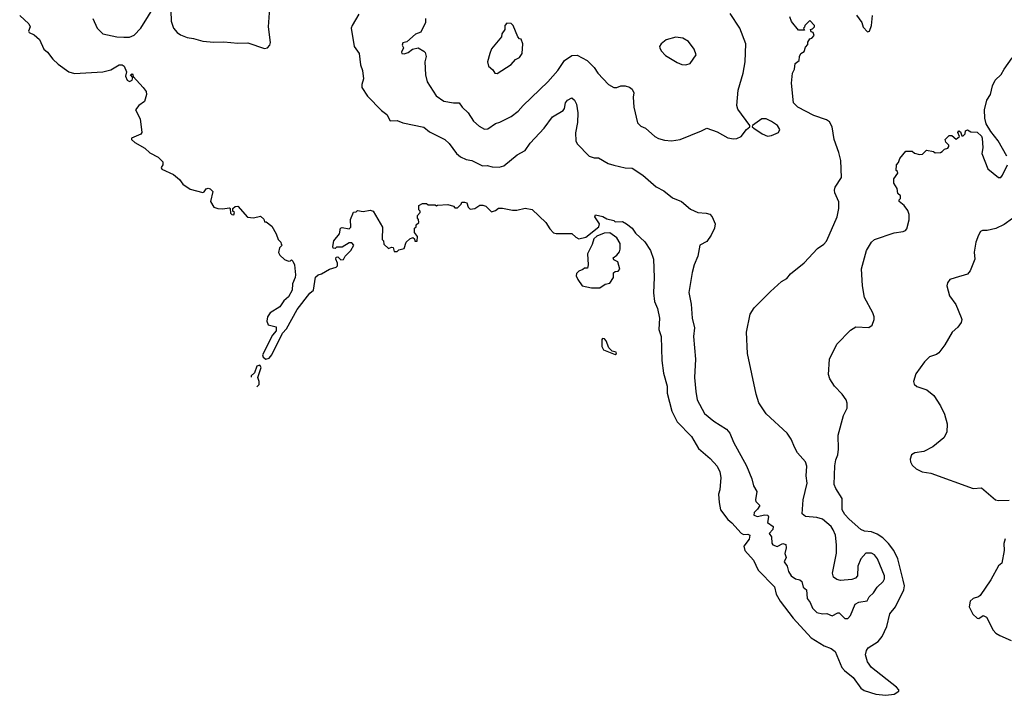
# Model space of a CAD drawing. Extents: x 1863118 to 1989590, y 394482 to 532474.
# Tile 36 of 215: x 1865806 to 1872797, y 461367 to 466166. Entities that reach past the tile are written whole.
import ezdxf

# ---------------------------------------------------------------- set-up
doc = ezdxf.new("R2010")
doc.units = 0

msp = doc.modelspace()

# ---------------------------------------------------------------- linework, layer by layer
at = {"layer": '0CON20XD'}
for points in [[(1866325, 466173.3), (1866355.8, 466105), (1866396.7, 466065), (1866494.6, 466044.6), (1866545, 466040.8), (1866585, 466042), (1866619.2, 466055), (1866665.6, 466105), (1866775, 466281.4)], [(1866875.6, 466305), (1866881.1, 466155), (1866898.9, 466105), (1866922.9, 466075), (1866947.7, 466057.7), (1866995, 466038.5), (1867038.9, 466031.1), (1867105, 466013.5), (1867185, 466005.5), (1867255, 466008.9), (1867355, 465999.2), (1867425, 466000), (1867545, 465962), (1867565, 465966.2), (1867582, 465985), (1867586.9, 466003.1), (1867572.1, 466115), (1867581.5, 466248.5)], [(1865805.6, 466195.6), (1865870.8, 466135), (1865880, 466115), (1865868, 466085), (1865872.5, 466075), (1865908.3, 466058.3), (1865946.2, 466025), (1865977, 465957), (1866003.8, 465935), (1866041.2, 465885), (1866079.7, 465849.7), (1866155, 465796.2), (1866195, 465784), (1866395, 465794), (1866451.7, 465808.3), (1866512.5, 465845), (1866534.1, 465845.9), (1866548, 465835), (1866563.3, 465795), (1866556, 465765), (1866568, 465735), (1866585, 465727.1), (1866603.3, 465735), (1866610, 465755), (1866592.5, 465775), (1866605, 465780), (1866610, 465775), (1866611.7, 465761.7), (1866683.3, 465685), (1866703.3, 465655), (1866706.7, 465635), (1866692.5, 465585), (1866652.5, 465555), (1866627.5, 465525), (1866661.7, 465461.7), (1866672.5, 465365), (1866665, 465352.5), (1866600, 465325), (1866600, 465315), (1866623.9, 465293.9), (1866695, 465252.5), (1866729.3, 465219.3), (1866788.3, 465188.3), (1866822.9, 465155), (1866822.5, 465135), (1866811.2, 465115), (1866814.1, 465104.1), (1866896.8, 465066.8), (1866939.7, 465029.7), (1866965, 464996.7), (1867015, 464962.5), (1867105, 464937.5), (1867116.4, 464943.6), (1867130, 464965), (1867145, 464970), (1867157.5, 464965), (1867176.2, 464945), (1867160, 464875), (1867183, 464833), (1867213.6, 464823.6), (1867245, 464822.5), (1867295, 464830), (1867300, 464825), (1867301.7, 464791.7), (1867311.7, 464781.7), (1867325, 464780), (1867330, 464795), (1867320, 464805), (1867320, 464825), (1867335, 464837.5), (1867355, 464840), (1867423, 464763), (1867465, 464757.5), (1867515, 464770), (1867538.3, 464748.3), (1867545, 464730), (1867555, 464730), (1867595, 464700), (1867627.5, 464645), (1867640, 464605), (1867660, 464585), (1867661.7, 464571.7), (1867670, 464565), (1867650, 464545), (1867643, 464513), (1867653.6, 464493.6), (1867685, 464462.5), (1867715, 464450), (1867728.3, 464451.7), (1867735, 464460), (1867745, 464450), (1867757.5, 464425), (1867763, 464353), (1867762.5, 464335), (1867741.7, 464288.3), (1867741.2, 464245), (1867715, 464197.5), (1867680.7, 464169.3), (1867652.5, 464125), (1867585, 464083.3), (1867564.5, 464055.5), (1867560.5, 464025), (1867568.9, 463998.9), (1867626, 463985), (1867626.9, 463955), (1867601.3, 463925), (1867529.7, 463785), (1867535, 463769.2), (1867554.5, 463754.5), (1867578.2, 463761.8), (1867595.8, 463785), (1867671.7, 463938.3), (1867699.8, 463970.2), (1867775, 464106.7), (1867865, 464223.3), (1867892.5, 464245), (1867905, 464336.7), (1867925, 464353.3), (1867949.5, 464360.5), (1868005, 464392.5), (1868053, 464407), (1868061.7, 464418.3), (1868062.5, 464435), (1868050, 464465), (1868051.7, 464478.3), (1868065, 464480), (1868085, 464460), (1868105, 464462.5), (1868117.5, 464485), (1868157.5, 464525), (1868177.5, 464565), (1868165, 464580), (1868145, 464580), (1868095, 464550), (1868055, 464550), (1868045, 464540), (1868031.7, 464541.7), (1868030, 464555), (1868036.7, 464595), (1868077.5, 464645), (1868082.5, 464685), (1868095, 464690), (1868145, 464680), (1868157, 464693), (1868153.9, 464746.1), (1868175, 464797.5)], [(1868212.9, 466205), (1868165.7, 466125), (1868160, 466105), (1868180, 465975), (1868216, 465926), (1868225.6, 465845), (1868239.1, 465805), (1868245.8, 465745), (1868234, 465705), (1868234.3, 465685), (1868275, 465621.9), (1868375, 465521.1), (1868412.4, 465492.4), (1868436.1, 465446.1), (1868485, 465449.2), (1868525, 465432.5), (1868675, 465403.1), (1868715, 465369.2), (1868824.5, 465314.5), (1868855.7, 465285), (1868907.1, 465215), (1868935, 465191.9), (1868975, 465171.9), (1869015, 465164.4), (1869092.3, 465127.7), (1869125, 465130), (1869161.2, 465121.2), (1869211.2, 465118.8), (1869242.3, 465127.7), (1869338.8, 465205), (1869395, 465236.9), (1869431.2, 465288.8), (1869529.4, 465395), (1869589.2, 465475), (1869665, 465520.6), (1869674.4, 465535), (1869680.8, 465575), (1869695, 465593.8), (1869725, 465610), (1869745, 465593.3), (1869758.8, 465565), (1869768, 465505), (1869765.6, 465434.4), (1869751.2, 465361.2), (1869754.3, 465304.3), (1869765, 465283.3), (1869850, 465195), (1869884.1, 465184.1), (1869915, 465183.8), (1869983.3, 465145), (1870025, 465132.9), (1870105, 465114.4), (1870155, 465110.8), (1870231.4, 465061.4), (1870325, 464978), (1870379.7, 464949.7), (1870440.3, 464900.3), (1870505, 464873.8), (1870569.5, 464819.5), (1870620, 464795), (1870680.7, 464790.7), (1870705, 464783.3), (1870723.3, 464765), (1870743.8, 464715), (1870738.8, 464685), (1870715.8, 464634.2), (1870685, 464590), (1870634, 464565), (1870620.8, 464485), (1870594.3, 464425), (1870580, 464370), (1870557.3, 464227.3), (1870574.4, 464145), (1870580, 464045), (1870596.8, 463976.8), (1870590.6, 463915), (1870603.3, 463755), (1870597.3, 463625), (1870605.5, 463524.5), (1870617.3, 463465), (1870667.4, 463367.4), (1870734, 463314), (1870825, 463256.9), (1870848.2, 463228.2), (1870874.4, 463165), (1870967.2, 462997.2), (1871004.4, 462905), (1871016.9, 462855), (1871040, 462815), (1871030, 462755), (1871033.6, 462743.6), (1871060, 462715), (1871045, 462688.6)], [(1868686, 466175), (1868688.1, 466145), (1868655, 466076.2), (1868615, 466063.3), (1868555, 466008.8), (1868525, 466002), (1868521.9, 465985), (1868530, 465965), (1868517.5, 465935), (1868520, 465925), (1868535, 465923.3), (1868565, 465933.3), (1868595, 465956.7), (1868635, 465966.2), (1868675, 465942.5), (1868685, 465932.5), (1868692.5, 465905), (1868682.9, 465865), (1868686.9, 465775), (1868699.2, 465725), (1868762, 465625), (1868817.6, 465587.6), (1868885.8, 465574.2), (1868926.7, 465575), (1868947.5, 465545), (1868990.8, 465505), (1869028, 465445), (1869068.2, 465408.2), (1869105, 465387.5), (1869129.1, 465390.9), (1869185, 465428.6), (1869215, 465436.9), (1869295, 465478.6), (1869345.3, 465514.7), (1869380, 465555), (1869555, 465723.1), (1869626.7, 465805), (1869674.3, 465875), (1869725, 465911.9), (1869765, 465913.1), (1869836.2, 465876.2), (1869884.2, 465825), (1869910, 465785), (1869986.2, 465705), (1870025, 465683.8), (1870045, 465684), (1870075, 465696.2), (1870105, 465696.7), (1870135, 465686.7), (1870155, 465672.5), (1870166.2, 465645), (1870161.2, 465615), (1870166.1, 465543.9), (1870192.1, 465432.1), (1870215, 465408.8), (1870250, 465395), (1870315, 465336), (1870342.1, 465322.1), (1870385, 465310), (1870435, 465305.6), (1870495, 465314.4), (1870647.5, 465375), (1870685, 465396), (1870759.1, 465369.1), (1870835, 465327.5), (1870875, 465319.2), (1870898.3, 465321.7), (1870928.8, 465335), (1870966.7, 465385), (1870990, 465405), (1870990, 465415), (1870905, 465528.8), (1870897.1, 465555), (1870907.5, 465665), (1870942.5, 465785), (1870957.5, 465865), (1870962, 465995), (1870918.8, 466105), (1870850.3, 466210.3)], [(1871747, 466197), (1871785.9, 466145.9), (1871795, 466112.5), (1871825, 466080), (1871840, 466085), (1871853.8, 466125), (1871860, 466195)], [(1869195, 465782.5), (1869295, 465847.5), (1869325, 465882.5), (1869355, 465897.5), (1869372.5, 465925), (1869377.5, 465995), (1869367, 466027), (1869355, 466030), (1869343, 466043), (1869310, 466125), (1869295, 466137.5), (1869265, 466140), (1869250, 466125), (1869250, 466095), (1869230, 466065), (1869227, 466043), (1869155, 465957.5), (1869143.3, 465925), (1869127.5, 465865), (1869133.3, 465835), (1869165, 465810), (1869180, 465785), (1869195, 465782.5)], [(1871045, 462688.6), (1871020.8, 462665), (1871018.8, 462645), (1871045, 462635.7), (1871095, 462647.5), (1871117.5, 462645), (1871123.8, 462635), (1871115.7, 462595), (1871156, 462565), (1871154.3, 462545), (1871126.2, 462515), (1871145, 462493.3), (1871146.8, 462446.8), (1871154.2, 462435), (1871185, 462424.5), (1871225, 462444.4), (1871245, 462438.8), (1871248.9, 462415), (1871239.4, 462375), (1871248.5, 462345), (1871234.4, 462315), (1871255.5, 462285), (1871264.4, 462245), (1871284.2, 462215), (1871315, 462193.1), (1871345, 462186.5), (1871359.4, 462175), (1871368, 462135), (1871391.4, 462115), (1871397.3, 462055), (1871418.9, 462025), (1871434.4, 461985), (1871465, 461954.4), (1871505, 461946.5), (1871537.6, 461947.6), (1871575, 461930), (1871615, 461952.9), (1871625, 461952.9), (1871665, 461912), (1871685, 461911.2), (1871705, 461933.3), (1871737.1, 462012.9), (1871765, 462027.5), (1871822.4, 462037.6), (1871837.5, 462065), (1871868.9, 462095), (1871894.7, 462135.3), (1871937.8, 462175), (1871946.2, 462195), (1871945.4, 462215), (1871897.3, 462335), (1871875.3, 462365.3), (1871855, 462376.4), (1871814.5, 462375.5), (1871777.5, 462335), (1871758, 462285), (1871753.8, 462215), (1871740.5, 462199.5), (1871715, 462188.8), (1871635, 462182), (1871608.3, 462188.3), (1871583.8, 462205), (1871577.5, 462235), (1871604.5, 462375.5), (1871606.2, 462435), (1871597.9, 462505), (1871582.7, 462542.7), (1871566.5, 462565), (1871505, 462616.9), (1871465, 462630), (1871385, 462635.7), (1871361.4, 462655), (1871368.6, 462755), (1871396.4, 462873.6), (1871390, 462925), (1871394.4, 462995), (1871384.4, 463025), (1871329.5, 463089.5), (1871309.5, 463125), (1871283.1, 463185), (1871255, 463228), (1871105.8, 463365), (1871054.6, 463444.6), (1871034.6, 463505), (1870972.9, 463795), (1870966.9, 463945), (1870993.3, 464075), (1871020.5, 464119.5), (1871135.7, 464235), (1871215, 464305.8), (1871252.7, 464327.3), (1871279.1, 464360.9), (1871375, 464437.5), (1871470.2, 464539.8), (1871515, 464571.2), (1871535, 464593.3), (1871553.8, 464635), (1871610.8, 464765), (1871622.9, 464825), (1871622.7, 464872.7), (1871594, 464935), (1871591.2, 464955), (1871596.7, 464975), (1871640, 465045), (1871635.4, 465165.4), (1871622.4, 465222.4), (1871587.8, 465315), (1871574.2, 465405), (1871555, 465440), (1871535, 465454), (1871445.5, 465485.5), (1871331.2, 465545), (1871300, 465575), (1871286.7, 465715), (1871292, 465785), (1871306.7, 465815), (1871312.5, 465855), (1871340, 465875), (1871342.5, 465905), (1871352.5, 465925), (1871375, 465940), (1871385, 465970), (1871401.7, 465988.3), (1871403, 466007), (1871415, 466030), (1871430, 466035), (1871447, 466053), (1871440, 466075), (1871425, 466080), (1871420, 466095), (1871435, 466100), (1871450, 466115), (1871450, 466125), (1871415, 466160), (1871380, 466125), (1871378.3, 466111.7), (1871370, 466105), (1871378.3, 466091.7), (1871335, 466090), (1871285, 466152.5), (1871273.3, 466185)], [(1870535, 465844), (1870566.2, 465855), (1870608.6, 465915), (1870595.7, 465955), (1870555, 466010), (1870513.9, 466033.9), (1870465, 466041.1), (1870395, 466021.4), (1870360, 465995), (1870348, 465975), (1870350, 465965), (1870360, 465945), (1870391.4, 465911.4), (1870475, 465862), (1870507.7, 465847.7), (1870535, 465844)], [(1872814.4, 465195), (1872754.4, 465305), (1872700.4, 465370.4), (1872667.5, 465425), (1872658.1, 465465), (1872655.6, 465525), (1872672.5, 465595), (1872699.5, 465635), (1872713.6, 465696.4), (1872733.3, 465735), (1872774.7, 465775.3), (1872795, 465814), (1872854, 465895)], [(1871115, 465339.2), (1871145, 465344), (1871192.5, 465365), (1871203.3, 465385), (1871186, 465415), (1871145, 465442.9), (1871105, 465460.6), (1871075, 465460.8), (1871010, 465415), (1871007.5, 465405), (1871017.5, 465395), (1871076.7, 465355), (1871115, 465339.2)], [(1868175, 464797.5), (1868195, 464800), (1868205, 464810), (1868245, 464802.5), (1868295, 464812.5), (1868316.4, 464806.4), (1868381.7, 464691.7), (1868380, 464605), (1868390, 464595), (1868391.7, 464571.7), (1868425, 464540), (1868445, 464550), (1868458.3, 464548.3), (1868465, 464520), (1868485, 464520), (1868498.3, 464531.7), (1868535, 464540), (1868550, 464585), (1868575, 464610), (1868597.5, 464617.5), (1868608.3, 464608.3), (1868611.7, 464591.7), (1868628.3, 464591.7), (1868630, 464625), (1868610, 464655), (1868610, 464685), (1868620, 464695), (1868621.7, 464708.3), (1868640, 464725), (1868637, 464747), (1868630, 464755), (1868630, 464775), (1868650, 464795), (1868650, 464805), (1868640, 464815), (1868640, 464845), (1868665, 464860), (1868695, 464860), (1868705, 464850), (1868755, 464850), (1868765, 464842.5), (1868772.5, 464847.5), (1868845, 464852.5), (1868885, 464840), (1868895, 464830), (1868915, 464830), (1868940, 464855), (1868945, 464870), (1868965, 464870), (1868980, 464865), (1868990, 464835), (1869005, 464820), (1869036.4, 464823.6), (1869073, 464847), (1869095, 464847.5), (1869115, 464840), (1869155, 464800), (1869185, 464810), (1869205, 464827.5), (1869235, 464827.5), (1869305, 464812.5), (1869335, 464812.5), (1869395, 464827.5), (1869445, 464817.5), (1869542.5, 464725), (1869569.3, 464679.3), (1869595, 464652.5), (1869615, 464647.5), (1869725, 464647.5), (1869755, 464620), (1869775, 464610), (1869825, 464620), (1869917.5, 464695), (1869922.5, 464715), (1869890, 464765), (1869895, 464780), (1869947, 464767), (1869975, 464750), (1870025, 464740), (1870035, 464730), (1870085, 464732.5), (1870113.3, 464715), (1870155.7, 464685.7), (1870178.3, 464648.3), (1870245, 464586.7), (1870285.6, 464525.6), (1870305.8, 464465), (1870310.8, 464335), (1870306.2, 464225), (1870313.9, 464163.9), (1870333.9, 464113.9), (1870349.2, 464045), (1870343.5, 463965), (1870360.8, 463915), (1870364.4, 463745), (1870377.8, 463655), (1870402.4, 463562.4), (1870402.8, 463512.8), (1870436.9, 463385), (1870475, 463310), (1870575.7, 463205), (1870625, 463118.8), (1870708.9, 463048.9), (1870757.5, 462995), (1870777.5, 462955), (1870784.1, 462914.1), (1870778, 462825), (1870767.1, 462795), (1870771.4, 462735), (1870782.9, 462685), (1870833.8, 462615), (1870862.2, 462592.2), (1870927.8, 462517.8), (1870945, 462510), (1870975, 462511.2), (1870989.4, 462505), (1870984.5, 462475), (1870947.8, 462425), (1870955, 462396), (1871016.6, 462326.6), (1871049.2, 462255), (1871165, 462136), (1871176.7, 462085), (1871205, 462036), (1871298.1, 461915), (1871425.5, 461775.5), (1871517.8, 461717.8), (1871568.3, 461698.3), (1871595, 461678.1), (1871643.5, 461565), (1871661.7, 461541.7), (1871725, 461493.1), (1871777.2, 461417.2), (1871800.8, 461400.8), (1871884.2, 461374.2), (1871955, 461366.6), (1872015, 461375.6), (1872048.8, 461395), (1872048.8, 461405), (1872030.8, 461425), (1871853.5, 461565), (1871826.7, 461605), (1871810.6, 461655), (1871817.5, 461685), (1871830, 461705), (1871900.3, 461749.7), (1871929.2, 461785), (1871961.9, 461855), (1871983.1, 461945), (1872023.3, 461995), (1872083.8, 462116.2), (1872087.3, 462145), (1872080, 462185), (1872041.1, 462335), (1872013.1, 462395), (1871975.5, 462445), (1871935.2, 462485.2), (1871895, 462511.1), (1871855, 462528.7), (1871805, 462533.1), (1871777.8, 462545), (1871695, 462617.5), (1871665, 462652), (1871646.2, 462685), (1871646.7, 462765), (1871601.2, 462835), (1871590, 462865), (1871592.7, 462997.3), (1871600.7, 463039.3), (1871616.1, 463073.9), (1871620, 463115), (1871618.1, 463215), (1871655.5, 463354.5), (1871681.4, 463405), (1871682.3, 463442.3), (1871674.2, 463465), (1871645.5, 463505), (1871591.7, 463561.7), (1871558, 463615), (1871549.1, 463645), (1871556.9, 463755), (1871608.7, 463861.3), (1871705, 463960.9), (1871743.8, 463985), (1871835, 463979.4), (1871859.5, 463995), (1871873.1, 464035), (1871873.6, 464055), (1871864, 464084), (1871805, 464192), (1871789.1, 464275), (1871783.6, 464396.4), (1871818.8, 464525), (1871855, 464585.7), (1871875, 464604.4), (1872015, 464651.8), (1872079.7, 464660.3), (1872095, 464667.5), (1872105, 464680), (1872122.2, 464745), (1872121.3, 464781.3), (1872111.1, 464811.1), (1872085, 464846.2), (1872050, 464875), (1872050, 464885), (1872060, 464895), (1872060, 464915), (1872041.7, 464931.7), (1872037, 464967), (1872013.6, 465003.6), (1872012.5, 465035), (1872040, 465075), (1872038.3, 465088.3), (1872030, 465095), (1872032.5, 465135), (1872045, 465150), (1872055, 465180), (1872098.3, 465231.7), (1872141.7, 465231.7), (1872158.3, 465218.3), (1872195, 465207.5), (1872215, 465210), (1872245, 465238.8), (1872295, 465230), (1872305, 465220), (1872345, 465222.5), (1872355, 465230), (1872373, 465247), (1872395, 465252.5), (1872402.5, 465265), (1872402.5, 465275), (1872382.5, 465295), (1872377.5, 465315), (1872405, 465343.3), (1872425, 465343.3), (1872455, 465317.5), (1872480, 465335), (1872467.5, 465365), (1872473.6, 465376.4), (1872485, 465370), (1872495, 465340), (1872505, 465340), (1872520, 465355), (1872522.5, 465375), (1872535, 465382.5), (1872558.3, 465368.3), (1872605, 465366.7), (1872635, 465337.5), (1872640, 465325), (1872644.3, 465255.7), (1872638, 465215), (1872680, 465105), (1872755, 465043.8), (1872772.5, 465045), (1872785, 465060), (1872819.2, 465135)], [(1872856.1, 464753.9), (1872795, 464711.2), (1872736.5, 464683.5), (1872675, 464668.4), (1872642.2, 464667.8), (1872629.1, 464660.9), (1872612.9, 464635), (1872595.6, 464585), (1872582.2, 464515), (1872587.1, 464465), (1872555, 464382.5), (1872535, 464357.8), (1872447.7, 464332.3), (1872410.6, 464319.4), (1872394.1, 464295.9), (1872388.8, 464275), (1872406.9, 464205), (1872452.1, 464142.1), (1872491.2, 464051.2), (1872496.2, 464035), (1872491.5, 464015), (1872468, 463982), (1872426.5, 463945), (1872375, 463855.8), (1872331.2, 463798.8), (1872315, 463786.2), (1872265, 463771.2), (1872230.8, 463735), (1872168.8, 463651.2), (1872152, 463595), (1872157.7, 463577.7), (1872175, 463561.2), (1872246.1, 463536.1), (1872296.7, 463495), (1872343.4, 463423.4), (1872373, 463363), (1872391.5, 463295), (1872389.4, 463235), (1872368.1, 463195), (1872289.5, 463130.5), (1872225, 463098.2), (1872162.2, 463087.8), (1872139.2, 463075), (1872127.5, 463045), (1872130, 463025), (1872142.2, 463002.2), (1872170, 462975), (1872214.3, 462954.3), (1872275.5, 462945.5), (1872575, 462836.2), (1872635, 462840), (1872735, 462755.8), (1872755, 462750.8), (1872832.5, 462752.5)], [(1869925, 464260), (1869963, 464287), (1869996.4, 464293.6), (1870022.5, 464335), (1870021.7, 464368.3), (1870033, 464377), (1870055, 464380), (1870066.4, 464393.6), (1870052.5, 464445), (1870025, 464460), (1870020, 464475), (1870045, 464492.5), (1870063.6, 464516.4), (1870070, 464535), (1870069.2, 464575), (1870045.9, 464615.9), (1869995, 464652.5), (1869955, 464650), (1869903, 464627), (1869881.7, 464608.3), (1869871.7, 464568.3), (1869838.3, 464501.7), (1869842.5, 464425), (1869838.3, 464401.7), (1869815, 464400), (1869805, 464390), (1869775, 464380), (1869758.3, 464361.7), (1869757.5, 464345), (1869769.3, 464319.3), (1869800, 464275), (1869865, 464260), (1869925, 464260)], [(1870035, 463787.5), (1870042.5, 463795), (1870040, 463805), (1870011.7, 463811.7), (1869990, 463835), (1869970, 463885), (1869958.3, 463898.3), (1869945, 463900), (1869940, 463895), (1869940, 463845), (1869950.7, 463820.7), (1870035, 463787.5)], [(1867490.4, 463558.4), (1867505.6, 463575), (1867506.9, 463595), (1867495.8, 463625), (1867521.1, 463695), (1867511.9, 463711.9), (1867488.8, 463705), (1867473.8, 463656.2), (1867450, 463635), (1867448.5, 463627)], [(1872802.3, 462477.7), (1872794, 462445), (1872796.2, 462395), (1872780, 462305), (1872755, 462286.7), (1872702.4, 462187.6), (1872625, 462076.7), (1872613.9, 462066.1), (1872575, 462053.8), (1872555, 462036.2), (1872548.6, 461995), (1872572.8, 461942.8), (1872605, 461913.8), (1872617, 461913), (1872647, 461933), (1872671.7, 461921.7), (1872718.3, 461828.3), (1872737.6, 461807.6), (1872765, 461790.8), (1872845, 461755.7)]]:
    msp.add_lwpolyline(points, dxfattribs=at)

doc.saveas('drawing.dxf')
